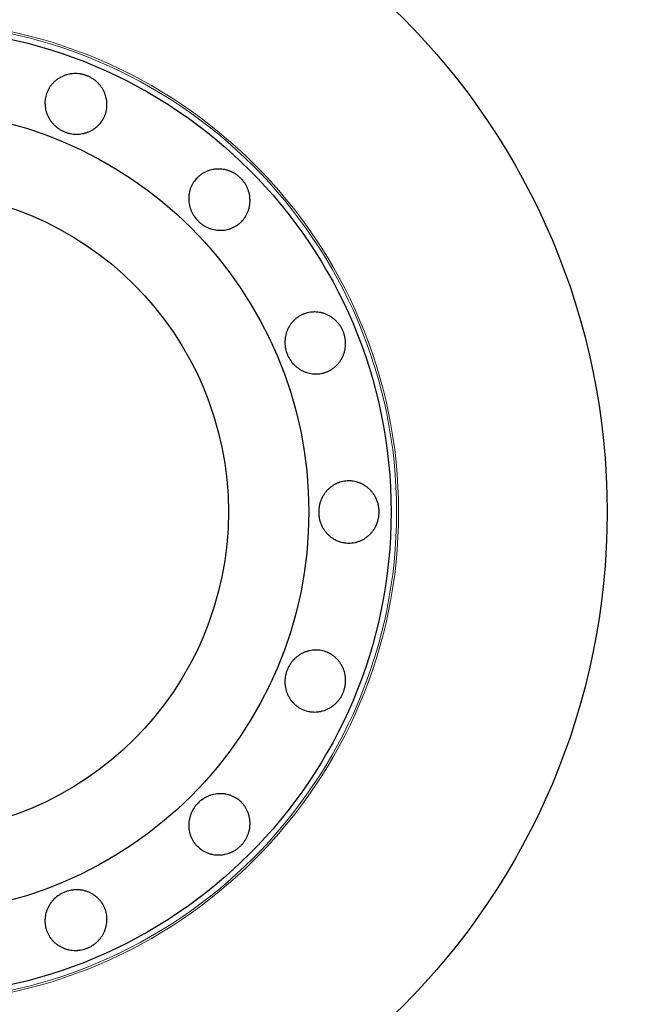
# Model space of a CAD drawing. Header units: inches. Extents: x 0 to 23760, y -13 to 16800.
# Tile 17 of 204: x 3641 to 3699, y 8342 to 8437. Entities that reach past the tile are written whole.
import ezdxf

# ---------------------------------------------------------------- set-up
doc = ezdxf.new("R2010")
doc.units = ezdxf.units.IN
doc.layers.add('254', color=7, linetype='Continuous', true_color=0xffffff)

msp = doc.modelspace()

# ---------------------------------------------------------------- linework, layer by layer
at = {"layer": '254', "color": 2, "linetype": 'Continuous', "lineweight": 25}
for radius in [100, 67.5, 46.681, 38.75, 31]:
    msp.add_circle((3630.063, 8389.497), radius, dxfattribs=at)
at = {"layer": '254', "color": 110, "linetype": 'Continuous', "lineweight": 13}
for radius in [47.403, 47.21]:
    msp.add_circle((3630.063, 8389.497), radius, dxfattribs=at)
at = {"layer": '254', "color": 2, "linetype": 'Continuous', "lineweight": 25}
for points, knots in [([(3647.484, 8431.555), (3647.576, 8431.517), (3647.665, 8431.475), (3647.838, 8431.382), (3647.922, 8431.332), (3648.086, 8431.224), (3648.165, 8431.166), (3648.261, 8431.088), (3648.28, 8431.073), (3648.317, 8431.041), (3648.336, 8431.024), (3648.391, 8430.975), (3648.427, 8430.941), (3648.532, 8430.838), (3648.598, 8430.766), (3648.722, 8430.616), (3648.781, 8430.538), (3648.864, 8430.418), (3648.89, 8430.377), (3648.942, 8430.293), (3648.966, 8430.251), (3649.037, 8430.122), (3649.08, 8430.035), (3649.156, 8429.857), (3649.222, 8429.677), (3649.271, 8429.49), (3649.301, 8429.348), (3649.31, 8429.3), (3649.325, 8429.205), (3649.332, 8429.157), (3649.348, 8429.014), (3649.354, 8428.919), (3649.356, 8428.729), (3649.353, 8428.633), (3649.34, 8428.491), (3649.334, 8428.443), (3649.324, 8428.372), (3649.321, 8428.348), (3649.312, 8428.301), (3649.308, 8428.277), (3649.266, 8428.066), (3649.211, 8427.884), (3649.102, 8427.621), (3649.061, 8427.535), (3649.005, 8427.43), (3648.993, 8427.408), (3648.97, 8427.367), (3648.934, 8427.305), (3648.794, 8427.084), (3648.642, 8426.903), (3648.471, 8426.736), (3648.436, 8426.704), (3648.382, 8426.656), (3648.363, 8426.641), (3648.326, 8426.61), (3648.308, 8426.595), (3648.214, 8426.52), (3648.136, 8426.464), (3647.975, 8426.36), (3647.892, 8426.312), (3647.722, 8426.224), (3647.634, 8426.184), (3647.452, 8426.112), (3647.36, 8426.081), (3647.174, 8426.028), (3647.08, 8426.007), (3646.89, 8425.972), (3646.794, 8425.958), (3646.647, 8425.945), (3646.598, 8425.942), (3646.5, 8425.938), (3646.451, 8425.937), (3646.206, 8425.939), (3646.012, 8425.96), (3645.772, 8426.01), (3645.724, 8426.021), (3645.629, 8426.046), (3645.581, 8426.06), (3645.439, 8426.104), (3645.347, 8426.138), (3645.074, 8426.25), (3644.9, 8426.341), (3644.693, 8426.476), (3644.652, 8426.504), (3644.573, 8426.563), (3644.455, 8426.652), (3644.346, 8426.75), (3644.208, 8426.886), (3644.142, 8426.958), (3644.048, 8427.07), (3644.017, 8427.108), (3643.958, 8427.186), (3643.929, 8427.226), (3643.846, 8427.346), (3643.743, 8427.511), (3643.658, 8427.684), (3643.581, 8427.86), (3643.547, 8427.951), (3643.51, 8428.066), (3643.503, 8428.089), (3643.49, 8428.136), (3643.47, 8428.206), (3643.453, 8428.276), (3643.423, 8428.416), (3643.408, 8428.511), (3643.386, 8428.7), (3643.379, 8428.795), (3643.377, 8428.938), (3643.378, 8428.986), (3643.38, 8429.058), (3643.381, 8429.082), (3643.384, 8429.13), (3643.394, 8429.25), (3643.411, 8429.367), (3643.465, 8429.646), (3643.521, 8429.827), (3643.603, 8430.026), (3643.613, 8430.048), (3643.632, 8430.092), (3643.662, 8430.157), (3643.737, 8430.306), (3643.858, 8430.509), (3643.972, 8430.662), (3644.064, 8430.772), (3644.096, 8430.808), (3644.161, 8430.879), (3644.195, 8430.913), (3644.298, 8431.014), (3644.37, 8431.077), (3644.519, 8431.196), (3644.597, 8431.252), (3644.718, 8431.331), (3644.759, 8431.356), (3644.821, 8431.393), (3644.842, 8431.405), (3644.885, 8431.429), (3644.906, 8431.44), (3645.014, 8431.496), (3645.102, 8431.537), (3645.281, 8431.609), (3645.464, 8431.672), (3645.653, 8431.717), (3645.797, 8431.744), (3645.845, 8431.752), (3645.943, 8431.765), (3645.991, 8431.771), (3646.138, 8431.784), (3646.235, 8431.789), (3646.43, 8431.788), (3646.527, 8431.782), (3646.674, 8431.767), (3646.747, 8431.758), (3646.82, 8431.746), (3646.868, 8431.737), (3646.893, 8431.733), (3647.014, 8431.708), (3647.11, 8431.684), (3647.252, 8431.641), (3647.299, 8431.625), (3647.392, 8431.592), (3647.438, 8431.574), (3647.484, 8431.555)], [0, 0, 0, 0, 0.015625, 0.015625, 0.03125, 0.03125, 0.046875, 0.046875, 0.050781, 0.050781, 0.054687, 0.054687, 0.0625, 0.0625, 0.078125, 0.078125, 0.09375, 0.09375, 0.101562, 0.101562, 0.109375, 0.109375, 0.125, 0.125, 0.140625, 0.15625, 0.15625, 0.164062, 0.164062, 0.171875, 0.171875, 0.1875, 0.1875, 0.203125, 0.203125, 0.210937, 0.210937, 0.214844, 0.214844, 0.21875, 0.21875, 0.25, 0.25, 0.265625, 0.265625, 0.269531, 0.269531, 0.273437, 0.28125, 0.3125, 0.3125, 0.320312, 0.320312, 0.324219, 0.324219, 0.328125, 0.328125, 0.34375, 0.34375, 0.359375, 0.359375, 0.375, 0.375, 0.390625, 0.390625, 0.40625, 0.40625, 0.421875, 0.421875, 0.429687, 0.429687, 0.4375, 0.4375, 0.46875, 0.46875, 0.476562, 0.476562, 0.484375, 0.484375, 0.5, 0.5, 0.53125, 0.53125, 0.539062, 0.539062, 0.546875, 0.5625, 0.5625, 0.578125, 0.578125, 0.585937, 0.585937, 0.59375, 0.59375, 0.609375, 0.625, 0.625, 0.640625, 0.640625, 0.644531, 0.644531, 0.648437, 0.65625, 0.65625, 0.671875, 0.671875, 0.6875, 0.6875, 0.695312, 0.695312, 0.699219, 0.699219, 0.703125, 0.71875, 0.71875, 0.75, 0.75, 0.753906, 0.753906, 0.757812, 0.765625, 0.78125, 0.796875, 0.796875, 0.804687, 0.804687, 0.8125, 0.8125, 0.828125, 0.828125, 0.84375, 0.84375, 0.851562, 0.851562, 0.855469, 0.855469, 0.859375, 0.859375, 0.875, 0.875, 0.890625, 0.90625, 0.90625, 0.914062, 0.914062, 0.921875, 0.921875, 0.9375, 0.9375, 0.953125, 0.953125, 0.960937, 0.964844, 0.964844, 0.96875, 0.96875, 0.984375, 0.984375, 0.992187, 0.992187, 1, 1, 1, 1]), ([(3662.253, 8421.687), (3662.323, 8421.616), (3662.389, 8421.543), (3662.514, 8421.392), (3662.573, 8421.313), (3662.682, 8421.151), (3662.733, 8421.067), (3662.792, 8420.958), (3662.803, 8420.937), (3662.826, 8420.893), (3662.837, 8420.87), (3662.869, 8420.803), (3662.889, 8420.759), (3662.946, 8420.623), (3662.98, 8420.531), (3663.038, 8420.345), (3663.062, 8420.251), (3663.092, 8420.108), (3663.101, 8420.06), (3663.117, 8419.963), (3663.123, 8419.915), (3663.139, 8419.769), (3663.145, 8419.672), (3663.148, 8419.479), (3663.14, 8419.286), (3663.114, 8419.095), (3663.087, 8418.953), (3663.077, 8418.905), (3663.055, 8418.811), (3663.042, 8418.765), (3663.002, 8418.626), (3662.972, 8418.536), (3662.901, 8418.359), (3662.861, 8418.272), (3662.795, 8418.145), (3662.772, 8418.104), (3662.735, 8418.042), (3662.722, 8418.021), (3662.697, 8417.98), (3662.579, 8417.799), (3662.443, 8417.635), (3662.242, 8417.433), (3662.172, 8417.369), (3662.079, 8417.293), (3662.061, 8417.278), (3662.023, 8417.249), (3661.966, 8417.205), (3661.752, 8417.055), (3661.542, 8416.945), (3661.321, 8416.857), (3661.276, 8416.841), (3661.207, 8416.817), (3661.185, 8416.81), (3661.139, 8416.796), (3661.115, 8416.789), (3661, 8416.756), (3660.907, 8416.734), (3660.719, 8416.7), (3660.624, 8416.687), (3660.432, 8416.671), (3660.336, 8416.667), (3660.141, 8416.67), (3660.044, 8416.677), (3659.852, 8416.699), (3659.757, 8416.715), (3659.567, 8416.756), (3659.473, 8416.78), (3659.333, 8416.824), (3659.287, 8416.84), (3659.194, 8416.874), (3659.149, 8416.892), (3658.923, 8416.988), (3658.752, 8417.081), (3658.549, 8417.219), (3658.509, 8417.248), (3658.431, 8417.307), (3658.392, 8417.338), (3658.278, 8417.433), (3658.205, 8417.5), (3657.996, 8417.708), (3657.87, 8417.858), (3657.731, 8418.062), (3657.704, 8418.104), (3657.653, 8418.188), (3657.579, 8418.316), (3657.515, 8418.448), (3657.439, 8418.627), (3657.406, 8418.718), (3657.362, 8418.858), (3657.348, 8418.905), (3657.323, 8418.999), (3657.312, 8419.047), (3657.281, 8419.191), (3657.249, 8419.382), (3657.236, 8419.574), (3657.233, 8419.767), (3657.236, 8419.863), (3657.246, 8419.984), (3657.249, 8420.008), (3657.254, 8420.056), (3657.263, 8420.128), (3657.274, 8420.2), (3657.3, 8420.341), (3657.322, 8420.434), (3657.374, 8420.617), (3657.404, 8420.707), (3657.457, 8420.841), (3657.476, 8420.885), (3657.506, 8420.95), (3657.516, 8420.972), (3657.537, 8421.015), (3657.592, 8421.122), (3657.652, 8421.224), (3657.809, 8421.461), (3657.93, 8421.607), (3658.082, 8421.759), (3658.1, 8421.776), (3658.134, 8421.809), (3658.187, 8421.858), (3658.313, 8421.967), (3658.503, 8422.108), (3658.666, 8422.205), (3658.793, 8422.272), (3658.836, 8422.293), (3658.924, 8422.334), (3658.968, 8422.353), (3659.102, 8422.406), (3659.193, 8422.437), (3659.376, 8422.49), (3659.47, 8422.512), (3659.611, 8422.538), (3659.659, 8422.546), (3659.731, 8422.556), (3659.755, 8422.559), (3659.803, 8422.565), (3659.827, 8422.567), (3659.949, 8422.578), (3660.045, 8422.582), (3660.238, 8422.579), (3660.431, 8422.567), (3660.623, 8422.537), (3660.766, 8422.507), (3660.814, 8422.496), (3660.909, 8422.471), (3660.956, 8422.457), (3661.097, 8422.414), (3661.188, 8422.381), (3661.368, 8422.305), (3661.456, 8422.263), (3661.585, 8422.193), (3661.649, 8422.156), (3661.712, 8422.117), (3661.754, 8422.091), (3661.775, 8422.077), (3661.877, 8422.008), (3661.957, 8421.949), (3662.071, 8421.855), (3662.108, 8421.822), (3662.182, 8421.756), (3662.218, 8421.722), (3662.253, 8421.687)], [0, 0, 0, 0, 0.015625, 0.015625, 0.03125, 0.03125, 0.046875, 0.046875, 0.050781, 0.050781, 0.054688, 0.054688, 0.0625, 0.0625, 0.078125, 0.078125, 0.09375, 0.09375, 0.101563, 0.101563, 0.109375, 0.109375, 0.125, 0.125, 0.140625, 0.15625, 0.15625, 0.164063, 0.164063, 0.171875, 0.171875, 0.1875, 0.1875, 0.203125, 0.203125, 0.210938, 0.210938, 0.214844, 0.214844, 0.21875, 0.25, 0.25, 0.265625, 0.265625, 0.269531, 0.269531, 0.273438, 0.28125, 0.3125, 0.3125, 0.320313, 0.320313, 0.324219, 0.324219, 0.328125, 0.328125, 0.34375, 0.34375, 0.359375, 0.359375, 0.375, 0.375, 0.390625, 0.390625, 0.40625, 0.40625, 0.421875, 0.421875, 0.429688, 0.429688, 0.4375, 0.4375, 0.46875, 0.46875, 0.476563, 0.476563, 0.484375, 0.484375, 0.5, 0.5, 0.53125, 0.53125, 0.539063, 0.539063, 0.546875, 0.5625, 0.5625, 0.578125, 0.578125, 0.585937, 0.585937, 0.59375, 0.59375, 0.609375, 0.625, 0.625, 0.640625, 0.640625, 0.644531, 0.644531, 0.648438, 0.65625, 0.65625, 0.671875, 0.671875, 0.6875, 0.6875, 0.695313, 0.695313, 0.699219, 0.699219, 0.703125, 0.71875, 0.71875, 0.75, 0.75, 0.753906, 0.753906, 0.757813, 0.765625, 0.78125, 0.796875, 0.796875, 0.804688, 0.804688, 0.8125, 0.8125, 0.828125, 0.828125, 0.84375, 0.84375, 0.851563, 0.851563, 0.855469, 0.855469, 0.859375, 0.859375, 0.875, 0.875, 0.890625, 0.90625, 0.90625, 0.914063, 0.914063, 0.921875, 0.921875, 0.9375, 0.9375, 0.953125, 0.953125, 0.960938, 0.964844, 0.964844, 0.96875, 0.96875, 0.984375, 0.984375, 0.992188, 0.992188, 1, 1, 1, 1]), ([(3672.121, 8406.918), (3672.159, 8406.826), (3672.192, 8406.733), (3672.249, 8406.545), (3672.273, 8406.45), (3672.313, 8406.258), (3672.328, 8406.161), (3672.34, 8406.039), (3672.343, 8406.014), (3672.347, 8405.965), (3672.348, 8405.94), (3672.352, 8405.866), (3672.354, 8405.817), (3672.355, 8405.669), (3672.35, 8405.572), (3672.333, 8405.378), (3672.319, 8405.282), (3672.292, 8405.138), (3672.282, 8405.09), (3672.26, 8404.995), (3672.247, 8404.947), (3672.206, 8404.806), (3672.175, 8404.715), (3672.103, 8404.535), (3672.022, 8404.361), (3671.925, 8404.194), (3671.845, 8404.073), (3671.818, 8404.033), (3671.761, 8403.954), (3671.732, 8403.916), (3671.642, 8403.803), (3671.579, 8403.732), (3671.446, 8403.595), (3671.377, 8403.53), (3671.267, 8403.439), (3671.229, 8403.409), (3671.172, 8403.366), (3671.152, 8403.351), (3671.113, 8403.324), (3671.093, 8403.31), (3670.914, 8403.19), (3670.746, 8403.101), (3670.483, 8402.992), (3670.394, 8402.96), (3670.279, 8402.925), (3670.256, 8402.918), (3670.21, 8402.906), (3670.141, 8402.887), (3669.886, 8402.83), (3669.65, 8402.809), (3669.412, 8402.813), (3669.364, 8402.814), (3669.292, 8402.819), (3669.268, 8402.821), (3669.22, 8402.825), (3669.196, 8402.828), (3669.077, 8402.842), (3668.982, 8402.857), (3668.795, 8402.897), (3668.703, 8402.922), (3668.52, 8402.98), (3668.429, 8403.014), (3668.25, 8403.091), (3668.163, 8403.135), (3667.994, 8403.229), (3667.912, 8403.28), (3667.753, 8403.39), (3667.675, 8403.449), (3667.563, 8403.543), (3667.526, 8403.575), (3667.454, 8403.642), (3667.418, 8403.676), (3667.246, 8403.851), (3667.124, 8404.003), (3666.99, 8404.207), (3666.964, 8404.249), (3666.914, 8404.334), (3666.89, 8404.377), (3666.821, 8404.509), (3666.779, 8404.599), (3666.666, 8404.871), (3666.607, 8405.058), (3666.557, 8405.3), (3666.548, 8405.349), (3666.532, 8405.446), (3666.526, 8405.495), (3666.51, 8405.641), (3666.505, 8405.739), (3666.503, 8405.933), (3666.507, 8406.03), (3666.52, 8406.176), (3666.525, 8406.225), (3666.538, 8406.322), (3666.546, 8406.37), (3666.573, 8406.514), (3666.617, 8406.704), (3666.678, 8406.886), (3666.749, 8407.065), (3666.789, 8407.153), (3666.844, 8407.26), (3666.856, 8407.282), (3666.879, 8407.324), (3666.915, 8407.388), (3666.952, 8407.449), (3667.03, 8407.57), (3667.086, 8407.647), (3667.204, 8407.797), (3667.267, 8407.869), (3667.367, 8407.971), (3667.401, 8408.005), (3667.454, 8408.054), (3667.472, 8408.07), (3667.508, 8408.102), (3667.599, 8408.18), (3667.694, 8408.251), (3667.929, 8408.409), (3668.097, 8408.498), (3668.296, 8408.581), (3668.318, 8408.59), (3668.363, 8408.607), (3668.43, 8408.632), (3668.588, 8408.684), (3668.818, 8408.742), (3669.006, 8408.769), (3669.149, 8408.782), (3669.197, 8408.786), (3669.293, 8408.789), (3669.341, 8408.79), (3669.485, 8408.788), (3669.581, 8408.782), (3669.771, 8408.76), (3669.865, 8408.745), (3670.007, 8408.715), (3670.053, 8408.704), (3670.124, 8408.686), (3670.147, 8408.68), (3670.194, 8408.666), (3670.217, 8408.659), (3670.333, 8408.623), (3670.424, 8408.589), (3670.602, 8408.513), (3670.775, 8408.429), (3670.94, 8408.327), (3671.061, 8408.244), (3671.101, 8408.216), (3671.18, 8408.156), (3671.218, 8408.126), (3671.331, 8408.032), (3671.403, 8407.966), (3671.54, 8407.828), (3671.605, 8407.755), (3671.698, 8407.641), (3671.743, 8407.583), (3671.786, 8407.522), (3671.815, 8407.482), (3671.829, 8407.461), (3671.897, 8407.358), (3671.948, 8407.273), (3672.017, 8407.143), (3672.04, 8407.098), (3672.082, 8407.009), (3672.102, 8406.964), (3672.121, 8406.918)], [0, 0, 0, 0, 0.015625, 0.015625, 0.03125, 0.03125, 0.046875, 0.046875, 0.050781, 0.050781, 0.054687, 0.054687, 0.0625, 0.0625, 0.078125, 0.078125, 0.09375, 0.09375, 0.101563, 0.101563, 0.109375, 0.109375, 0.125, 0.125, 0.140625, 0.15625, 0.15625, 0.164063, 0.164063, 0.171875, 0.171875, 0.1875, 0.1875, 0.203125, 0.203125, 0.210938, 0.210938, 0.214844, 0.214844, 0.21875, 0.21875, 0.25, 0.25, 0.265625, 0.265625, 0.269531, 0.269531, 0.273438, 0.28125, 0.3125, 0.3125, 0.320313, 0.320313, 0.324219, 0.324219, 0.328125, 0.328125, 0.34375, 0.34375, 0.359375, 0.359375, 0.375, 0.375, 0.390625, 0.390625, 0.40625, 0.40625, 0.421875, 0.421875, 0.429688, 0.429688, 0.4375, 0.4375, 0.46875, 0.46875, 0.476563, 0.476563, 0.484375, 0.484375, 0.5, 0.5, 0.53125, 0.53125, 0.539063, 0.539063, 0.546875, 0.546875, 0.5625, 0.5625, 0.578125, 0.578125, 0.585938, 0.585938, 0.59375, 0.59375, 0.609375, 0.625, 0.625, 0.640625, 0.640625, 0.644531, 0.644531, 0.648438, 0.65625, 0.65625, 0.671875, 0.671875, 0.6875, 0.6875, 0.695313, 0.695313, 0.699219, 0.699219, 0.703125, 0.71875, 0.71875, 0.75, 0.75, 0.753906, 0.753906, 0.757813, 0.765625, 0.78125, 0.796875, 0.796875, 0.804688, 0.804688, 0.8125, 0.8125, 0.828125, 0.828125, 0.84375, 0.84375, 0.851563, 0.851563, 0.855469, 0.855469, 0.859375, 0.859375, 0.875, 0.875, 0.890625, 0.90625, 0.90625, 0.914063, 0.914063, 0.921875, 0.921875, 0.9375, 0.9375, 0.953125, 0.953125, 0.960938, 0.964844, 0.964844, 0.96875, 0.96875, 0.984375, 0.984375, 0.992188, 0.992188, 1, 1, 1, 1]), ([(3675.586, 8389.497), (3675.586, 8389.397), (3675.581, 8389.299), (3675.562, 8389.103), (3675.548, 8389.006), (3675.511, 8388.814), (3675.487, 8388.719), (3675.452, 8388.601), (3675.445, 8388.577), (3675.43, 8388.53), (3675.422, 8388.506), (3675.397, 8388.436), (3675.38, 8388.39), (3675.324, 8388.254), (3675.283, 8388.166), (3675.193, 8387.993), (3675.143, 8387.909), (3675.063, 8387.787), (3675.036, 8387.747), (3674.978, 8387.667), (3674.949, 8387.628), (3674.857, 8387.513), (3674.793, 8387.441), (3674.658, 8387.303), (3674.516, 8387.172), (3674.363, 8387.056), (3674.243, 8386.974), (3674.202, 8386.947), (3674.12, 8386.896), (3674.078, 8386.872), (3673.952, 8386.803), (3673.867, 8386.76), (3673.692, 8386.685), (3673.602, 8386.652), (3673.466, 8386.609), (3673.419, 8386.596), (3673.35, 8386.578), (3673.326, 8386.573), (3673.279, 8386.562), (3673.256, 8386.557), (3673.045, 8386.515), (3672.856, 8386.497), (3672.571, 8386.497), (3672.476, 8386.501), (3672.357, 8386.513), (3672.333, 8386.515), (3672.286, 8386.521), (3672.215, 8386.531), (3671.957, 8386.576), (3671.731, 8386.646), (3671.512, 8386.741), (3671.469, 8386.761), (3671.404, 8386.793), (3671.382, 8386.804), (3671.34, 8386.826), (3671.319, 8386.838), (3671.214, 8386.896), (3671.132, 8386.946), (3670.975, 8387.055), (3670.899, 8387.113), (3670.752, 8387.237), (3670.681, 8387.303), (3670.546, 8387.443), (3670.482, 8387.516), (3670.362, 8387.668), (3670.306, 8387.746), (3670.2, 8387.909), (3670.152, 8387.993), (3670.084, 8388.123), (3670.062, 8388.167), (3670.021, 8388.256), (3670.001, 8388.302), (3669.909, 8388.529), (3669.854, 8388.716), (3669.808, 8388.956), (3669.8, 8389.005), (3669.787, 8389.102), (3669.781, 8389.151), (3669.768, 8389.3), (3669.763, 8389.398), (3669.763, 8389.693), (3669.78, 8389.889), (3669.826, 8390.131), (3669.837, 8390.18), (3669.86, 8390.276), (3669.898, 8390.419), (3669.946, 8390.557), (3670.019, 8390.737), (3670.06, 8390.825), (3670.128, 8390.955), (3670.151, 8390.998), (3670.2, 8391.082), (3670.226, 8391.124), (3670.306, 8391.247), (3670.419, 8391.405), (3670.545, 8391.55), (3670.679, 8391.689), (3670.75, 8391.755), (3670.842, 8391.833), (3670.861, 8391.848), (3670.899, 8391.878), (3670.956, 8391.923), (3671.014, 8391.966), (3671.133, 8392.047), (3671.214, 8392.098), (3671.38, 8392.19), (3671.466, 8392.233), (3671.597, 8392.29), (3671.642, 8392.307), (3671.709, 8392.333), (3671.732, 8392.341), (3671.777, 8392.356), (3671.891, 8392.393), (3672.006, 8392.423), (3672.284, 8392.479), (3672.473, 8392.497), (3672.689, 8392.497), (3672.713, 8392.497), (3672.76, 8392.495), (3672.832, 8392.493), (3672.998, 8392.481), (3673.233, 8392.446), (3673.417, 8392.399), (3673.554, 8392.357), (3673.599, 8392.341), (3673.69, 8392.308), (3673.735, 8392.29), (3673.867, 8392.233), (3673.953, 8392.191), (3674.12, 8392.098), (3674.202, 8392.048), (3674.321, 8391.967), (3674.36, 8391.938), (3674.418, 8391.895), (3674.437, 8391.88), (3674.475, 8391.85), (3674.494, 8391.834), (3674.587, 8391.756), (3674.658, 8391.69), (3674.793, 8391.552), (3674.921, 8391.408), (3675.035, 8391.25), (3675.115, 8391.128), (3675.141, 8391.086), (3675.191, 8391.001), (3675.215, 8390.958), (3675.283, 8390.828), (3675.324, 8390.74), (3675.398, 8390.56), (3675.43, 8390.468), (3675.472, 8390.327), (3675.492, 8390.256), (3675.508, 8390.183), (3675.519, 8390.135), (3675.524, 8390.111), (3675.548, 8389.989), (3675.562, 8389.891), (3675.576, 8389.744), (3675.58, 8389.695), (3675.585, 8389.596), (3675.586, 8389.547), (3675.586, 8389.497)], [0, 0, 0, 0, 0.015625, 0.015625, 0.03125, 0.03125, 0.046875, 0.046875, 0.050781, 0.050781, 0.054687, 0.054687, 0.0625, 0.0625, 0.078125, 0.078125, 0.09375, 0.09375, 0.101562, 0.101562, 0.109375, 0.109375, 0.125, 0.125, 0.140625, 0.15625, 0.15625, 0.164062, 0.164062, 0.171875, 0.171875, 0.1875, 0.1875, 0.203125, 0.203125, 0.210937, 0.210937, 0.214844, 0.214844, 0.21875, 0.21875, 0.25, 0.25, 0.265625, 0.265625, 0.269531, 0.269531, 0.273437, 0.28125, 0.3125, 0.3125, 0.320312, 0.320312, 0.324219, 0.324219, 0.328125, 0.328125, 0.34375, 0.34375, 0.359375, 0.359375, 0.375, 0.375, 0.390625, 0.390625, 0.40625, 0.40625, 0.421875, 0.421875, 0.429687, 0.429687, 0.4375, 0.4375, 0.46875, 0.46875, 0.476562, 0.476562, 0.484375, 0.484375, 0.5, 0.5, 0.53125, 0.53125, 0.539062, 0.539062, 0.546875, 0.5625, 0.5625, 0.578125, 0.578125, 0.585937, 0.585937, 0.59375, 0.59375, 0.609375, 0.625, 0.625, 0.640625, 0.640625, 0.644531, 0.644531, 0.648437, 0.65625, 0.65625, 0.671875, 0.671875, 0.6875, 0.6875, 0.695312, 0.695312, 0.699219, 0.699219, 0.703125, 0.71875, 0.71875, 0.75, 0.75, 0.753906, 0.753906, 0.757812, 0.765625, 0.78125, 0.796875, 0.796875, 0.804687, 0.804687, 0.8125, 0.8125, 0.828125, 0.828125, 0.84375, 0.84375, 0.851562, 0.851562, 0.855469, 0.855469, 0.859375, 0.859375, 0.875, 0.875, 0.890625, 0.90625, 0.90625, 0.914062, 0.914062, 0.921875, 0.921875, 0.9375, 0.9375, 0.953125, 0.953125, 0.960937, 0.964844, 0.964844, 0.96875, 0.96875, 0.984375, 0.984375, 0.992187, 0.992187, 1, 1, 1, 1]), ([(3672.121, 8372.076), (3672.083, 8371.984), (3672.041, 8371.895), (3671.948, 8371.721), (3671.898, 8371.637), (3671.79, 8371.474), (3671.732, 8371.395), (3671.654, 8371.299), (3671.639, 8371.28), (3671.607, 8371.242), (3671.59, 8371.224), (3671.541, 8371.168), (3671.507, 8371.132), (3671.403, 8371.028), (3671.331, 8370.962), (3671.182, 8370.837), (3671.104, 8370.779), (3670.984, 8370.696), (3670.943, 8370.669), (3670.859, 8370.618), (3670.817, 8370.593), (3670.688, 8370.522), (3670.601, 8370.48), (3670.423, 8370.404), (3670.243, 8370.338), (3670.056, 8370.289), (3669.914, 8370.259), (3669.866, 8370.25), (3669.771, 8370.234), (3669.723, 8370.228), (3669.58, 8370.212), (3669.485, 8370.206), (3669.295, 8370.203), (3669.199, 8370.207), (3669.057, 8370.22), (3669.009, 8370.225), (3668.938, 8370.235), (3668.914, 8370.239), (3668.867, 8370.247), (3668.843, 8370.251), (3668.632, 8370.293), (3668.45, 8370.349), (3668.187, 8370.458), (3668.101, 8370.498), (3667.995, 8370.555), (3667.974, 8370.566), (3667.933, 8370.59), (3667.871, 8370.626), (3667.65, 8370.766), (3667.469, 8370.917), (3667.302, 8371.089), (3667.27, 8371.124), (3667.222, 8371.178), (3667.207, 8371.196), (3667.176, 8371.233), (3667.161, 8371.252), (3667.086, 8371.346), (3667.03, 8371.424), (3666.926, 8371.584), (3666.878, 8371.667), (3666.79, 8371.838), (3666.75, 8371.926), (3666.678, 8372.107), (3666.647, 8372.199), (3666.594, 8372.385), (3666.573, 8372.479), (3666.538, 8372.67), (3666.524, 8372.766), (3666.511, 8372.912), (3666.508, 8372.961), (3666.504, 8373.06), (3666.503, 8373.109), (3666.505, 8373.354), (3666.526, 8373.548), (3666.576, 8373.787), (3666.587, 8373.835), (3666.612, 8373.931), (3666.626, 8373.978), (3666.67, 8374.12), (3666.704, 8374.213), (3666.816, 8374.485), (3666.907, 8374.659), (3667.042, 8374.866), (3667.07, 8374.907), (3667.129, 8374.987), (3667.218, 8375.104), (3667.316, 8375.213), (3667.452, 8375.352), (3667.524, 8375.418), (3667.636, 8375.512), (3667.674, 8375.542), (3667.752, 8375.602), (3667.792, 8375.63), (3667.912, 8375.714), (3668.077, 8375.816), (3668.25, 8375.902), (3668.426, 8375.979), (3668.517, 8376.012), (3668.632, 8376.049), (3668.655, 8376.056), (3668.702, 8376.07), (3668.772, 8376.089), (3668.842, 8376.106), (3668.982, 8376.136), (3669.077, 8376.152), (3669.266, 8376.174), (3669.361, 8376.18), (3669.504, 8376.182), (3669.552, 8376.182), (3669.624, 8376.179), (3669.648, 8376.178), (3669.696, 8376.175), (3669.815, 8376.166), (3669.933, 8376.149), (3670.212, 8376.094), (3670.393, 8376.039), (3670.592, 8375.956), (3670.614, 8375.947), (3670.658, 8375.927), (3670.723, 8375.898), (3670.872, 8375.823), (3671.075, 8375.701), (3671.228, 8375.588), (3671.338, 8375.496), (3671.374, 8375.464), (3671.445, 8375.398), (3671.479, 8375.365), (3671.58, 8375.262), (3671.643, 8375.19), (3671.762, 8375.04), (3671.818, 8374.963), (3671.897, 8374.842), (3671.922, 8374.801), (3671.959, 8374.738), (3671.971, 8374.717), (3671.994, 8374.675), (3672.006, 8374.653), (3672.062, 8374.545), (3672.103, 8374.458), (3672.175, 8374.278), (3672.238, 8374.096), (3672.283, 8373.907), (3672.31, 8373.763), (3672.318, 8373.714), (3672.331, 8373.617), (3672.337, 8373.568), (3672.35, 8373.422), (3672.355, 8373.325), (3672.354, 8373.13), (3672.348, 8373.032), (3672.333, 8372.886), (3672.324, 8372.813), (3672.312, 8372.74), (3672.303, 8372.691), (3672.299, 8372.667), (3672.274, 8372.545), (3672.25, 8372.45), (3672.207, 8372.308), (3672.191, 8372.261), (3672.158, 8372.168), (3672.14, 8372.122), (3672.121, 8372.076)], [0, 0, 0, 0, 0.015625, 0.015625, 0.03125, 0.03125, 0.046875, 0.046875, 0.050781, 0.050781, 0.054687, 0.054687, 0.0625, 0.0625, 0.078125, 0.078125, 0.09375, 0.09375, 0.101562, 0.101562, 0.109375, 0.109375, 0.125, 0.125, 0.140625, 0.15625, 0.15625, 0.164062, 0.164062, 0.171875, 0.171875, 0.1875, 0.1875, 0.203125, 0.203125, 0.210937, 0.210937, 0.214844, 0.214844, 0.21875, 0.21875, 0.25, 0.25, 0.265625, 0.265625, 0.269531, 0.269531, 0.273437, 0.28125, 0.3125, 0.3125, 0.320312, 0.320312, 0.324219, 0.324219, 0.328125, 0.328125, 0.34375, 0.34375, 0.359375, 0.359375, 0.375, 0.375, 0.390625, 0.390625, 0.40625, 0.40625, 0.421875, 0.421875, 0.429687, 0.429687, 0.4375, 0.4375, 0.46875, 0.46875, 0.476562, 0.476562, 0.484375, 0.484375, 0.5, 0.5, 0.53125, 0.53125, 0.539062, 0.539062, 0.546875, 0.5625, 0.5625, 0.578125, 0.578125, 0.585937, 0.585937, 0.59375, 0.59375, 0.609375, 0.625, 0.625, 0.640625, 0.640625, 0.644531, 0.644531, 0.648437, 0.65625, 0.65625, 0.671875, 0.671875, 0.6875, 0.6875, 0.695312, 0.695312, 0.699219, 0.699219, 0.703125, 0.71875, 0.71875, 0.75, 0.75, 0.753906, 0.753906, 0.757812, 0.765625, 0.78125, 0.796875, 0.796875, 0.804687, 0.804687, 0.8125, 0.8125, 0.828125, 0.828125, 0.84375, 0.84375, 0.851562, 0.851562, 0.855469, 0.855469, 0.859375, 0.859375, 0.875, 0.875, 0.890625, 0.90625, 0.90625, 0.914062, 0.914062, 0.921875, 0.921875, 0.9375, 0.9375, 0.953125, 0.953125, 0.960937, 0.964844, 0.964844, 0.96875, 0.96875, 0.984375, 0.984375, 0.992188, 0.992188, 1, 1, 1, 1]), ([(3662.253, 8357.307), (3662.182, 8357.237), (3662.109, 8357.17), (3661.957, 8357.046), (3661.879, 8356.987), (3661.717, 8356.877), (3661.633, 8356.826), (3661.524, 8356.768), (3661.503, 8356.756), (3661.459, 8356.734), (3661.436, 8356.723), (3661.369, 8356.69), (3661.325, 8356.67), (3661.189, 8356.613), (3661.097, 8356.58), (3660.911, 8356.522), (3660.817, 8356.497), (3660.674, 8356.467), (3660.626, 8356.458), (3660.529, 8356.443), (3660.48, 8356.436), (3660.335, 8356.42), (3660.238, 8356.414), (3660.045, 8356.412), (3659.852, 8356.42), (3659.661, 8356.446), (3659.519, 8356.473), (3659.471, 8356.483), (3659.377, 8356.505), (3659.33, 8356.517), (3659.192, 8356.557), (3659.102, 8356.588), (3658.925, 8356.658), (3658.838, 8356.698), (3658.711, 8356.765), (3658.67, 8356.788), (3658.608, 8356.825), (3658.587, 8356.837), (3658.546, 8356.863), (3658.365, 8356.98), (3658.201, 8357.116), (3657.999, 8357.317), (3657.935, 8357.388), (3657.859, 8357.48), (3657.844, 8357.499), (3657.815, 8357.537), (3657.771, 8357.594), (3657.621, 8357.808), (3657.511, 8358.017), (3657.423, 8358.239), (3657.407, 8358.284), (3657.383, 8358.352), (3657.376, 8358.375), (3657.362, 8358.421), (3657.355, 8358.444), (3657.322, 8358.56), (3657.3, 8358.653), (3657.266, 8358.841), (3657.253, 8358.936), (3657.237, 8359.127), (3657.233, 8359.224), (3657.236, 8359.419), (3657.243, 8359.516), (3657.265, 8359.708), (3657.281, 8359.803), (3657.322, 8359.992), (3657.346, 8360.086), (3657.39, 8360.226), (3657.406, 8360.273), (3657.44, 8360.365), (3657.458, 8360.411), (3657.554, 8360.637), (3657.647, 8360.808), (3657.785, 8361.01), (3657.814, 8361.05), (3657.873, 8361.129), (3657.904, 8361.168), (3657.999, 8361.282), (3658.066, 8361.355), (3658.274, 8361.563), (3658.424, 8361.689), (3658.628, 8361.828), (3658.67, 8361.855), (3658.754, 8361.907), (3658.882, 8361.981), (3659.014, 8362.044), (3659.193, 8362.12), (3659.284, 8362.154), (3659.424, 8362.198), (3659.471, 8362.211), (3659.565, 8362.236), (3659.613, 8362.248), (3659.757, 8362.279), (3659.948, 8362.31), (3660.14, 8362.323), (3660.333, 8362.327), (3660.429, 8362.323), (3660.55, 8362.313), (3660.574, 8362.311), (3660.622, 8362.306), (3660.694, 8362.297), (3660.765, 8362.285), (3660.907, 8362.26), (3661, 8362.238), (3661.183, 8362.186), (3661.273, 8362.155), (3661.407, 8362.102), (3661.451, 8362.084), (3661.516, 8362.054), (3661.538, 8362.043), (3661.581, 8362.022), (3661.688, 8361.968), (3661.79, 8361.907), (3662.027, 8361.75), (3662.173, 8361.629), (3662.325, 8361.477), (3662.342, 8361.46), (3662.375, 8361.425), (3662.424, 8361.373), (3662.533, 8361.247), (3662.674, 8361.057), (3662.771, 8360.893), (3662.838, 8360.766), (3662.859, 8360.723), (3662.899, 8360.635), (3662.918, 8360.591), (3662.972, 8360.457), (3663.003, 8360.367), (3663.056, 8360.183), (3663.078, 8360.09), (3663.104, 8359.948), (3663.112, 8359.901), (3663.122, 8359.829), (3663.125, 8359.805), (3663.13, 8359.756), (3663.133, 8359.732), (3663.144, 8359.611), (3663.148, 8359.514), (3663.145, 8359.321), (3663.133, 8359.129), (3663.103, 8358.937), (3663.073, 8358.793), (3663.062, 8358.746), (3663.037, 8358.65), (3663.023, 8358.603), (3662.98, 8358.463), (3662.947, 8358.371), (3662.871, 8358.192), (3662.829, 8358.104), (3662.759, 8357.974), (3662.722, 8357.91), (3662.683, 8357.847), (3662.657, 8357.806), (3662.643, 8357.785), (3662.574, 8357.682), (3662.515, 8357.603), (3662.421, 8357.489), (3662.388, 8357.451), (3662.322, 8357.378), (3662.288, 8357.342), (3662.253, 8357.307)], [0, 0, 0, 0, 0.015625, 0.015625, 0.03125, 0.03125, 0.046875, 0.046875, 0.050781, 0.050781, 0.054687, 0.054687, 0.0625, 0.0625, 0.078125, 0.078125, 0.09375, 0.09375, 0.101562, 0.101562, 0.109375, 0.109375, 0.125, 0.125, 0.140625, 0.15625, 0.15625, 0.164062, 0.164062, 0.171875, 0.171875, 0.1875, 0.1875, 0.203125, 0.203125, 0.210937, 0.210937, 0.214844, 0.214844, 0.21875, 0.25, 0.25, 0.265625, 0.265625, 0.269531, 0.269531, 0.273437, 0.28125, 0.3125, 0.3125, 0.320312, 0.320312, 0.324219, 0.324219, 0.328125, 0.328125, 0.34375, 0.34375, 0.359375, 0.359375, 0.375, 0.375, 0.390625, 0.390625, 0.40625, 0.40625, 0.421875, 0.421875, 0.429687, 0.429687, 0.4375, 0.4375, 0.46875, 0.46875, 0.476562, 0.476562, 0.484375, 0.484375, 0.5, 0.5, 0.53125, 0.53125, 0.539062, 0.539062, 0.546875, 0.5625, 0.5625, 0.578125, 0.578125, 0.585937, 0.585937, 0.59375, 0.59375, 0.609375, 0.625, 0.625, 0.640625, 0.640625, 0.644531, 0.644531, 0.648437, 0.65625, 0.65625, 0.671875, 0.671875, 0.6875, 0.6875, 0.695312, 0.695312, 0.699219, 0.699219, 0.703125, 0.71875, 0.71875, 0.75, 0.75, 0.753906, 0.753906, 0.757812, 0.765625, 0.78125, 0.796875, 0.796875, 0.804687, 0.804687, 0.8125, 0.8125, 0.828125, 0.828125, 0.84375, 0.84375, 0.851562, 0.851562, 0.855469, 0.855469, 0.859375, 0.859375, 0.875, 0.875, 0.890625, 0.90625, 0.90625, 0.914062, 0.914062, 0.921875, 0.921875, 0.9375, 0.9375, 0.953125, 0.953125, 0.960937, 0.964844, 0.964844, 0.96875, 0.96875, 0.984375, 0.984375, 0.992187, 0.992187, 1, 1, 1, 1]), ([(3647.484, 8347.439), (3647.392, 8347.401), (3647.299, 8347.367), (3647.111, 8347.31), (3647.016, 8347.286), (3646.824, 8347.247), (3646.727, 8347.232), (3646.605, 8347.219), (3646.58, 8347.217), (3646.531, 8347.213), (3646.506, 8347.211), (3646.432, 8347.207), (3646.383, 8347.206), (3646.235, 8347.205), (3646.138, 8347.209), (3645.944, 8347.227), (3645.848, 8347.24), (3645.704, 8347.267), (3645.656, 8347.277), (3645.561, 8347.3), (3645.513, 8347.313), (3645.372, 8347.353), (3645.281, 8347.385), (3645.101, 8347.457), (3644.927, 8347.538), (3644.76, 8347.635), (3644.639, 8347.714), (3644.599, 8347.742), (3644.52, 8347.798), (3644.482, 8347.827), (3644.369, 8347.917), (3644.298, 8347.98), (3644.161, 8348.113), (3644.096, 8348.183), (3644.005, 8348.293), (3643.975, 8348.33), (3643.932, 8348.388), (3643.917, 8348.408), (3643.89, 8348.447), (3643.876, 8348.467), (3643.756, 8348.645), (3643.667, 8348.813), (3643.558, 8349.076), (3643.526, 8349.166), (3643.491, 8349.28), (3643.484, 8349.303), (3643.472, 8349.349), (3643.453, 8349.419), (3643.396, 8349.674), (3643.375, 8349.909), (3643.379, 8350.148), (3643.38, 8350.196), (3643.385, 8350.268), (3643.387, 8350.292), (3643.391, 8350.34), (3643.394, 8350.364), (3643.408, 8350.483), (3643.423, 8350.577), (3643.463, 8350.764), (3643.488, 8350.857), (3643.546, 8351.04), (3643.58, 8351.131), (3643.657, 8351.31), (3643.701, 8351.396), (3643.795, 8351.565), (3643.846, 8351.647), (3643.956, 8351.807), (3644.015, 8351.884), (3644.109, 8351.997), (3644.141, 8352.033), (3644.208, 8352.106), (3644.242, 8352.141), (3644.417, 8352.313), (3644.569, 8352.436), (3644.773, 8352.57), (3644.815, 8352.596), (3644.9, 8352.646), (3644.943, 8352.67), (3645.075, 8352.739), (3645.164, 8352.781), (3645.437, 8352.893), (3645.624, 8352.952), (3645.866, 8353.003), (3645.915, 8353.012), (3646.012, 8353.027), (3646.061, 8353.034), (3646.207, 8353.05), (3646.305, 8353.055), (3646.499, 8353.057), (3646.596, 8353.053), (3646.742, 8353.04), (3646.791, 8353.034), (3646.887, 8353.021), (3646.936, 8353.014), (3647.08, 8352.987), (3647.27, 8352.943), (3647.452, 8352.882), (3647.631, 8352.811), (3647.719, 8352.771), (3647.826, 8352.715), (3647.848, 8352.704), (3647.89, 8352.681), (3647.954, 8352.645), (3648.015, 8352.607), (3648.136, 8352.529), (3648.213, 8352.474), (3648.363, 8352.355), (3648.434, 8352.293), (3648.537, 8352.193), (3648.571, 8352.159), (3648.62, 8352.106), (3648.636, 8352.088), (3648.668, 8352.052), (3648.746, 8351.961), (3648.817, 8351.866), (3648.975, 8351.63), (3649.064, 8351.463), (3649.147, 8351.264), (3649.156, 8351.241), (3649.173, 8351.197), (3649.198, 8351.13), (3649.25, 8350.972), (3649.308, 8350.742), (3649.335, 8350.554), (3649.348, 8350.411), (3649.351, 8350.363), (3649.355, 8350.266), (3649.356, 8350.218), (3649.354, 8350.074), (3649.348, 8349.979), (3649.326, 8349.789), (3649.311, 8349.694), (3649.281, 8349.553), (3649.27, 8349.506), (3649.252, 8349.436), (3649.246, 8349.413), (3649.232, 8349.366), (3649.225, 8349.343), (3649.189, 8349.226), (3649.155, 8349.135), (3649.079, 8348.958), (3648.995, 8348.785), (3648.893, 8348.619), (3648.81, 8348.498), (3648.782, 8348.458), (3648.722, 8348.38), (3648.692, 8348.341), (3648.598, 8348.228), (3648.532, 8348.156), (3648.394, 8348.019), (3648.321, 8347.954), (3648.207, 8347.862), (3648.149, 8347.816), (3648.088, 8347.773), (3648.048, 8347.745), (3648.027, 8347.731), (3647.924, 8347.663), (3647.839, 8347.612), (3647.709, 8347.542), (3647.664, 8347.52), (3647.575, 8347.478), (3647.53, 8347.458), (3647.484, 8347.439)], [0, 0, 0, 0, 0.015625, 0.015625, 0.03125, 0.03125, 0.046875, 0.046875, 0.050781, 0.050781, 0.054687, 0.054687, 0.0625, 0.0625, 0.078125, 0.078125, 0.09375, 0.09375, 0.101562, 0.101562, 0.109375, 0.109375, 0.125, 0.125, 0.140625, 0.15625, 0.15625, 0.164063, 0.164063, 0.171875, 0.171875, 0.1875, 0.1875, 0.203125, 0.203125, 0.210938, 0.210938, 0.214844, 0.214844, 0.21875, 0.21875, 0.25, 0.25, 0.265625, 0.265625, 0.269531, 0.269531, 0.273438, 0.28125, 0.3125, 0.3125, 0.320313, 0.320313, 0.324219, 0.324219, 0.328125, 0.328125, 0.34375, 0.34375, 0.359375, 0.359375, 0.375, 0.375, 0.390625, 0.390625, 0.40625, 0.40625, 0.421875, 0.421875, 0.429688, 0.429688, 0.4375, 0.4375, 0.46875, 0.46875, 0.476563, 0.476563, 0.484375, 0.484375, 0.5, 0.5, 0.53125, 0.53125, 0.539062, 0.539062, 0.546875, 0.546875, 0.5625, 0.5625, 0.578125, 0.578125, 0.585937, 0.585937, 0.59375, 0.59375, 0.609375, 0.625, 0.625, 0.640625, 0.640625, 0.644531, 0.644531, 0.648437, 0.65625, 0.65625, 0.671875, 0.671875, 0.6875, 0.6875, 0.695312, 0.695312, 0.699219, 0.699219, 0.703125, 0.71875, 0.71875, 0.75, 0.75, 0.753906, 0.753906, 0.757812, 0.765625, 0.78125, 0.796875, 0.796875, 0.804687, 0.804687, 0.8125, 0.8125, 0.828125, 0.828125, 0.84375, 0.84375, 0.851562, 0.851562, 0.855469, 0.855469, 0.859375, 0.859375, 0.875, 0.875, 0.890625, 0.90625, 0.90625, 0.914062, 0.914062, 0.921875, 0.921875, 0.9375, 0.9375, 0.953125, 0.953125, 0.960938, 0.964844, 0.964844, 0.96875, 0.96875, 0.984375, 0.984375, 0.992188, 0.992188, 1, 1, 1, 1])]:
    msp.add_open_spline(points, degree=3, knots=knots, dxfattribs=at)

doc.saveas('drawing.dxf')
